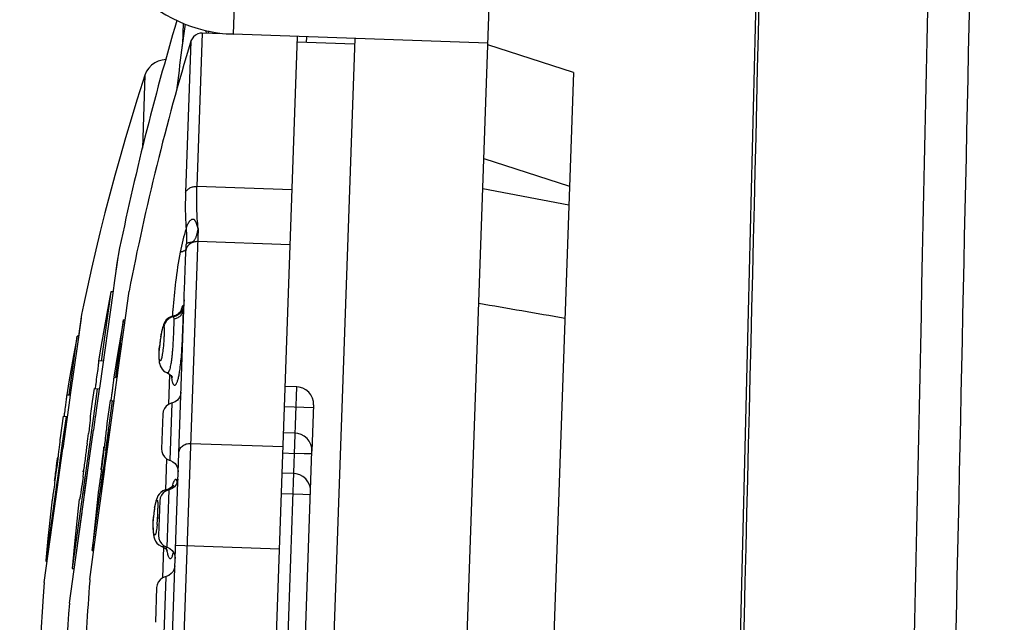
# Model space of a CAD drawing. Header units: millimetres. Extents: x 0 to 420, y 0 to 297.
# Tile 56 of 82: x 260.6 to 265.71, y 135.73 to 138.85. Entities that reach past the tile are written whole.
import ezdxf

# ---------------------------------------------------------------- set-up
doc = ezdxf.new("R2010")
doc.units = ezdxf.units.MM
doc.header["$LTSCALE"] = 23.1
doc.layers.get('0').update_dxf_attribs({"linetype": 'CONTINUOUS'})
doc.layers.add('DIM_PILOTEES', color=7, linetype='CONTINUOUS')
doc.styles.get("Standard").update_dxf_attribs({"font": 'txt', "width": 0.7})
doc.dimstyles.new('DIMSTYLE_3', dxfattribs={"dimtxt": 2.5, "dimasz": 3.5, "dimexe": 2, "dimexo": 0, "dimtad": 1, "dimdec": 1, "dimlfac": 3.333333, "dimdsep": 46, "dimtxsty": 'Standard', "dimblk": '_FILLED', "dimblk1": '_FILLED', "dimblk2": '_FILLED', "dimcen": 0.09, "dimazin": 2, "dimtp": 0.5, "dimtm": 0.5, "dimtfac": 1, "dimtdec": 1, "dimtofl": 0, "dimtmove": 0, "dimatfit": 3, "dimldrblk": '_FILLED', "dimfxl": 0, "dimtolj": 1, "dimarcsym": 0})

# ---------------------------------------------------------------- blocks, each defined once
blk = doc.blocks.new('_FILLED')
at = {"color": 0, "linetype": 'ByBlock'}
blk.add_solid([(0, 0), (-1, 0.1429), (-1, -0.1429)], dxfattribs=at)
blk = doc.blocks.new('*D14')
at = {"layer": 'DIM_PILOTEES', "color": 2, "linetype": 'Continuous'}
for p, q in [((291.0851, 220.9584), (236.8826, 220.9584)), ((238.8826, 220.9584), (238.8826, 170.8023)), ((238.8826, 120.6462), (238.8826, 170.8023)), ((307.6783, 120.6462), (236.8826, 120.6462))]:
    blk.add_line(p, q, dxfattribs=at)
at = {"layer": 'DIM_PILOTEES', "color": 2, "linetype": 'Continuous', "xscale": 3.5, "yscale": 3.5, "zscale": 3.5}
for p, rotation in [((238.8826, 220.9584), 90), ((238.8826, 120.6462), 270)]:
    blk.add_blockref('_FILLED', p, dxfattribs=dict(at, rotation=rotation))
at = {"layer": 'DIM_PILOTEES', "color": 2, "linetype": 'Continuous', "insert": (235.7576, 163.2757), "char_height": 2.5, "width": 13.392857, "attachment_point": 2, "rotation": 90, "line_spacing_factor": 0.9}
blk.add_mtext('{\\ftxt;\\W0.0001;\\H0.0001;\\~}{\\ftxt;\\W3.5714285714;\\H2.5; }{\\ftxt;\\W0.0001;\\H0.0001;\\~}', dxfattribs=at)

msp = doc.modelspace()

# ---------------------------------------------------------------- linework, layer by layer
at = {"color": 7, "linetype": 'Continuous'}
for p, q in [((262.7371, 130.3206), (263.0836, 140.2445)), ((261.7168, 138.9264), (261.7116, 138.7765)), ((261.4616, 138.829), (261.4434, 138.6939)), ((261.4514, 138.8336), (261.4477, 138.7254)), ((261.4612, 138.829), (261.4501, 138.7452)), ((261.5825, 138.7916), (261.5817, 138.7802)), ((261.5833, 138.7932), (261.5825, 138.7915)), ((261.4501, 138.7452), (261.4434, 138.6939)), ((261.5508, 138.7823), (261.5231, 137.9879)), ((261.7088, 138.7767), (261.5508, 138.7823)), ((261.6403, 138.7791), (261.6405, 138.783)), ((263.0308, 138.7304), (261.7116, 138.7765)), ((261.7515, 130.379), (262.0444, 138.7649)), ((262.0913, 138.7334), (262.0923, 138.7632)), ((262.3412, 138.7545), (262.0962, 131.7388)), ((261.4913, 138.7397), (261.4639, 137.9556)), ((262.3401, 138.7247), (262.0433, 138.7351)), ((263.4757, 138.5777), (263.0305, 138.7216)), ((261.2533, 138.5647), (261.2401, 138.186)), ((263.4757, 138.5777), (263.2644, 132.5269)), ((263.0099, 138.1331), (263.4552, 137.9891)), ((262.0166, 137.9707), (261.5231, 137.9879)), ((263.4517, 137.8906), (263.0044, 137.9747)), ((261.5293, 137.7695), (261.3613, 132.9583)), ((262.0067, 137.6848), (261.5269, 137.7016)), ((261.1121, 137.6201), (261.0954, 137.5)), ((261.1143, 137.6304), (261.1122, 137.6201)), ((261.1144, 137.6304), (261.1122, 137.6201)), ((261.0954, 137.5), (261.0862, 137.435)), ((261.0862, 137.435), (261.0188, 136.9543)), ((261.0768, 137.4411), (261.0265, 137.0828)), ((261.0768, 137.4411), (261.0265, 137.0828)), ((261.0871, 137.4409), (261.0768, 137.4412)), ((261.1608, 137.3713), (261.1708, 137.4448)), ((260.935, 137.3729), (260.9248, 137.3233)), ((261.1553, 137.3309), (261.1608, 137.3713)), ((261.1553, 137.3309), (261.1608, 137.3713)), ((261.3143, 133.3313), (261.4564, 137.4007)), ((260.9248, 137.3233), (260.9092, 137.2121)), ((260.9248, 137.3233), (260.9231, 137.3109)), ((261.1133, 137.0226), (261.1553, 137.3309)), ((261.1487, 137.2826), (261.1553, 137.3309)), ((261.4016, 137.3122), (261.4025, 137.3006)), ((260.9222, 137.3046), (260.9033, 137.1701)), ((261.102, 136.9969), (261.1427, 137.2957)), ((261.1505, 137.2954), (261.1427, 137.2957)), ((260.8599, 136.9071), (260.9027, 137.2125)), ((260.9027, 137.2125), (260.8836, 137.1115)), ((260.9092, 137.2123), (260.9027, 137.2125)), ((260.9033, 137.1701), (260.8664, 136.9069)), ((261.1109, 137.0617), (261.1259, 137.1723)), ((261.3328, 137.1933), (261.33, 137.1735)), ((261.3328, 137.1932), (261.3331, 137.1917)), ((261.0249, 137.1541), (261.013, 137.0832)), ((261.0368, 137.0825), (261.013, 137.0833)), ((261.102, 136.9969), (261.1109, 137.0617)), ((261.0942, 136.8824), (261.1133, 137.0226)), ((261.1105, 137.0022), (261.1133, 137.0226)), ((261.3812, 137.0142), (261.3757, 136.8582)), ((261.0188, 136.9543), (261.0172, 136.9427)), ((261.0917, 136.9973), (261.0988, 136.997)), ((261.1097, 136.9966), (261.102, 136.9969)), ((261.1096, 136.9953), (261.1105, 137.0022)), ((260.848, 136.9075), (260.8664, 136.9069)), ((260.8664, 136.9071), (260.8642, 136.8918)), ((260.8664, 136.9069), (260.8642, 136.8918)), ((260.9901, 136.94), (260.9799, 136.8727)), ((261.0065, 136.9394), (260.9866, 136.7971)), ((260.9901, 136.94), (261.0167, 136.9391)), ((261.0164, 136.9365), (261.0028, 136.8397)), ((261.0163, 136.9363), (261.0029, 136.8397)), ((261.0172, 136.9427), (261.0164, 136.9365)), ((261.929, 133.7411), (262.041, 136.9491)), ((262.041, 136.9491), (261.981, 136.9512)), ((260.8642, 136.8918), (260.8275, 136.6291)), ((260.9799, 136.8727), (260.9687, 136.7966)), ((261.0507, 136.6199), (261.0858, 136.8774)), ((261.0526, 136.5766), (261.0917, 136.8641)), ((261.0733, 136.8778), (261.056, 136.7584)), ((261.0733, 136.8778), (261.0935, 136.8771)), ((261.0917, 136.8641), (261.0942, 136.8824)), ((261.0917, 136.8641), (261.0934, 136.8765)), ((261.0934, 136.8765), (261.0942, 136.8826)), ((261.3927, 136.8648), (261.3823, 136.5688)), ((262.1278, 136.856), (262.1194, 136.6162)), ((262.1278, 136.856), (262.1266, 136.8735)), ((261.0028, 136.8397), (260.9971, 136.7992)), ((261.3457, 136.8083), (261.3394, 136.6284)), ((262.1273, 136.841), (261.9774, 136.8463)), ((260.8302, 136.7965), (260.8136, 136.6855)), ((260.8444, 136.796), (260.825, 136.6577)), ((260.8444, 136.796), (260.825, 136.6577)), ((260.8507, 136.7952), (260.8275, 136.6291)), ((260.8302, 136.7965), (260.8508, 136.7958)), ((260.9702, 136.7966), (260.9687, 136.7966)), ((260.9866, 136.7971), (260.9764, 136.7243)), ((260.9962, 136.7931), (260.9866, 136.724)), ((260.9971, 136.7992), (260.9962, 136.7931)), ((261.056, 136.7584), (261.0572, 136.7583)), ((260.9764, 136.7243), (260.8765, 136.0072)), ((260.9408, 136.3967), (260.9866, 136.724)), ((261.0655, 136.7285), (261.0215, 136.4044)), ((262.0326, 136.7092), (261.9727, 136.7113)), ((260.825, 136.6577), (260.7976, 136.4615)), ((260.8149, 136.6855), (260.8136, 136.6855)), ((260.9547, 136.6532), (260.9539, 136.6469)), ((261.4904, 136.6563), (261.9701, 136.6396)), ((260.7891, 136.3541), (260.8275, 136.629)), ((261.0397, 136.6389), (261.041, 136.6388)), ((261.0445, 136.5166), (261.0574, 136.6117)), ((261.969, 136.6064), (262.029, 136.6043)), ((262.079, 136.6026), (262.029, 136.6043)), ((262.0378, 134.2776), (262.1194, 136.6161)), ((262.1189, 136.6012), (262.079, 136.6026)), ((262.1194, 136.6162), (262.1183, 136.6337)), ((260.7957, 136.54), (260.7986, 136.565)), ((260.7981, 136.5745), (260.7994, 136.5744)), ((261.3659, 136.5765), (261.3603, 136.4156)), ((260.8616, 135.8278), (260.9556, 136.5019)), ((260.9316, 136.5098), (260.9301, 136.5098)), ((260.947, 136.5135), (260.9404, 136.4665)), ((260.9924, 136.1323), (261.0453, 136.5225)), ((261.0207, 136.3983), (261.0368, 136.5173)), ((261.0292, 136.519), (261.0299, 136.524)), ((262.0253, 136.4994), (261.9653, 136.5015)), ((260.7983, 136.4661), (260.7828, 136.3552)), ((261.4184, 136.4591), (261.4192, 136.4518)), ((260.9804, 136.1006), (261.0215, 136.4044)), ((261.0106, 136.3997), (260.9804, 136.1006)), ((261.3354, 136.4019), (261.327, 136.393)), ((261.3645, 136.4159), (261.3592, 136.4146)), ((261.3701, 136.4172), (261.3645, 136.4159)), ((261.377, 136.415), (261.3666, 136.119)), ((261.9617, 136.3965), (262.0216, 136.3944)), ((262.0216, 136.3944), (262.0716, 136.3927)), ((262.0716, 136.3927), (262.1116, 136.3913)), ((262.1121, 136.4063), (262.1109, 136.4238)), ((260.7307, 135.9351), (260.7929, 136.3816)), ((260.7828, 136.3555), (260.748, 136.1052)), ((260.7821, 136.3505), (260.7813, 136.3444)), ((260.7828, 136.3552), (260.7821, 136.3505)), ((260.7825, 136.3066), (260.7884, 136.3493)), ((260.7884, 136.3493), (260.7891, 136.3541)), ((260.9129, 136.3663), (260.9145, 136.3663)), ((261.33, 136.3586), (261.3237, 136.1787)), ((260.8945, 136.0641), (260.9272, 136.2984)), ((261.3029, 136.322), (261.3008, 136.3082)), ((261.3053, 136.3347), (261.3029, 136.322)), ((261.3037, 136.3215), (261.3064, 136.335)), ((261.3208, 136.3348), (261.321, 136.3208)), ((261.2972, 136.2771), (261.2968, 136.2726)), ((261.2975, 136.2725), (261.2968, 136.2726)), ((261.3193, 136.2703), (261.3269, 136.2699)), ((261.3151, 136.2201), (261.3131, 136.2065)), ((261.3168, 136.2357), (261.3151, 136.2201)), ((260.7506, 136.1639), (260.74, 136.049)), ((260.748, 136.1052), (260.7398, 136.0464)), ((260.9678, 135.9509), (260.9924, 136.1323)), ((260.9804, 136.1006), (260.988, 136.1003)), ((260.9887, 136.105), (260.9924, 136.1323)), ((261.3448, 136.1203), (261.3439, 136.1205)), ((261.35, 136.1196), (261.3444, 135.9587)), ((261.3694, 136.1181), (261.383, 136.1113)), ((261.3708, 136.0993), (261.3708, 136.0992)), ((261.9516, 136.1078), (261.4119, 136.1267)), ((260.7398, 136.0464), (260.7462, 136.0462)), ((260.8765, 136.0074), (260.8865, 136.007)), ((260.9678, 135.9509), (260.9672, 135.9435)), ((261.3612, 135.9653), (261.3509, 135.6693)), ((261.3142, 135.9088), (261.308, 135.7289))]:
    msp.add_line(p, q, dxfattribs=at)
for points in [[(264.4718, 141.0829), (264.4267, 139.236), (264.3805, 137.3381), (264.3343, 135.4334), (264.2879, 133.5218), (264.2416, 131.6035), (264.1963, 129.7266)], [(261.5508, 138.7823), (261.5395, 138.7816), (261.527, 138.7782), (261.5154, 138.7722), (261.5053, 138.7637), (261.4974, 138.7533), (261.492, 138.7418), (261.4913, 138.7396)], [(261.361, 138.6446), (261.3425, 138.6428), (261.3226, 138.6373), (261.3041, 138.6283), (261.2874, 138.6162), (261.2732, 138.6013), (261.2617, 138.5842), (261.2533, 138.5647)], [(261.2533, 138.5647), (261.2427, 138.532), (261.2115, 138.4342), (261.1814, 138.3365), (261.1523, 138.239), (261.1242, 138.1416), (261.097, 138.0444), (261.0709, 137.9475), (261.0458, 137.8508), (261.0217, 137.7545), (260.9986, 137.6585), (260.9765, 137.5629), (260.9553, 137.4677), (260.935, 137.3729)], [(261.1121, 137.6201), (261.108, 137.5898), (261.1027, 137.5521)], [(261.0768, 137.4412), (261.0558, 137.3287), (261.0249, 137.1541)], [(261.3998, 137.3155), (261.3906, 137.3131), (261.381, 137.309), (261.3719, 137.303), (261.364, 137.2957), (261.3578, 137.2873), (261.3531, 137.2788), (261.3499, 137.2711), (261.3473, 137.2632), (261.3449, 137.2547), (261.3425, 137.245), (261.3401, 137.234), (261.3376, 137.2216), (261.3352, 137.2081), (261.3328, 137.1932)], [(261.4413, 137.3451), (261.4414, 137.3454), (261.4417, 137.3463), (261.4412, 137.3452), (261.4395, 137.342), (261.4356, 137.3364), (261.4297, 137.3301), (261.4221, 137.3242), (261.4134, 137.3196), (261.4047, 137.3166), (261.3998, 137.3155)], [(261.1427, 137.2957), (261.1357, 137.2572), (261.1132, 137.1279), (261.0919, 136.9985)], [(261.33, 137.1735), (261.3283, 137.158), (261.3269, 137.1432), (261.326, 137.1293), (261.3256, 137.1165), (261.3255, 137.1048), (261.3259, 137.0942), (261.3266, 137.0846), (261.3279, 137.0756), (261.3298, 137.0669), (261.3328, 137.0578), (261.3372, 137.0487), (261.3431, 137.0401), (261.3504, 137.0324), (261.3588, 137.0262), (261.3679, 137.0215), (261.3689, 137.0211)], [(260.8836, 137.1115), (260.8593, 136.9745), (260.848, 136.9075)], [(261.3689, 137.0211), (261.3723, 137.0196), (261.3804, 137.0149), (261.3868, 137.0094), (261.3914, 137.004), (261.394, 136.9998), (261.3949, 136.9979), (261.395, 136.9978)], [(261.4397, 136.9213), (261.4372, 136.9063), (261.4311, 136.8924), (261.4216, 136.8805), (261.4095, 136.8713), (261.3955, 136.8655)], [(262.1266, 136.8735), (262.122, 136.8909), (262.1138, 136.9073), (262.1024, 136.9219), (262.0881, 136.9338), (262.0716, 136.9426), (262.0538, 136.9477), (262.041, 136.9491)], [(261.3955, 136.8655), (261.3898, 136.8641), (261.3758, 136.8582), (261.3637, 136.8491), (261.3542, 136.8371), (261.3481, 136.8232), (261.3457, 136.8083)], [(262.1183, 136.6337), (262.1136, 136.651), (262.1054, 136.6674), (262.094, 136.682), (262.0797, 136.694), (262.0632, 136.7027), (262.0454, 136.7079), (262.0326, 136.7092)], [(261.3394, 136.6284), (261.3408, 136.6133), (261.3459, 136.599), (261.3545, 136.5864), (261.366, 136.5765), (261.3796, 136.5697), (261.3851, 136.5679)], [(261.3851, 136.5679), (261.3987, 136.5611), (261.4101, 136.5511), (261.4187, 136.5385), (261.4238, 136.5242), (261.4253, 136.5091)], [(262.1109, 136.4238), (262.1063, 136.4411), (262.0981, 136.4576), (262.0867, 136.4722), (262.0724, 136.4841), (262.0559, 136.4929), (262.0381, 136.498), (262.0253, 136.4994)], [(261.424, 136.4715), (261.4215, 136.4566), (261.4154, 136.4427), (261.4059, 136.4307), (261.3938, 136.4216), (261.3798, 136.4157)], [(261.327, 136.393), (261.3209, 136.3838), (261.3165, 136.3747), (261.3132, 136.3659), (261.3103, 136.3566), (261.3077, 136.3462), (261.3053, 136.3347)], [(261.3798, 136.4157), (261.3741, 136.4143), (261.3601, 136.4085), (261.348, 136.3993), (261.3385, 136.3874), (261.3324, 136.3735), (261.33, 136.3586)], [(261.3592, 136.4146), (261.3464, 136.4095), (261.3354, 136.4019)], [(261.4002, 136.4392), (261.4005, 136.4397), (261.4004, 136.4396), (261.3989, 136.4373), (261.3956, 136.433), (261.3898, 136.4276), (261.3813, 136.4219), (261.3701, 136.4172)], [(260.7705, 136.3522), (260.7669, 136.3208), (260.7506, 136.1639)], [(260.913, 136.3663), (260.9077, 136.3198), (260.8884, 136.1349), (260.8765, 136.0074)], [(261.3008, 136.3082), (261.2988, 136.2931), (261.2972, 136.2771)], [(261.2968, 136.2726), (261.2962, 136.2642), (261.2952, 136.245), (261.2949, 136.227), (261.2953, 136.2107), (261.2964, 136.1962), (261.298, 136.1835), (261.3003, 136.1721), (261.3037, 136.1609)], [(261.3037, 136.1609), (261.3086, 136.1501), (261.3159, 136.1396), (261.3259, 136.1301)], [(261.3237, 136.1787), (261.3251, 136.1636), (261.3302, 136.1493), (261.3388, 136.1367), (261.3503, 136.1267), (261.3638, 136.1199), (261.3694, 136.1181)], [(261.3259, 136.1301), (261.3382, 136.1227), (261.344, 136.1205)], [(261.3439, 136.1205), (261.3481, 136.1189), (261.3578, 136.1135), (261.365, 136.1072), (261.3693, 136.1018), (261.3708, 136.0993)], [(261.383, 136.1113), (261.3944, 136.1014), (261.403, 136.0888)], [(261.403, 136.0888), (261.4081, 136.0745), (261.4096, 136.0594)], [(261.4082, 136.0218), (261.4058, 136.0068), (261.3997, 135.9929), (261.3902, 135.981), (261.3781, 135.9719), (261.3641, 135.966)], [(260.7307, 135.9351), (260.7256, 135.8644), (260.7202, 135.7835), (260.7154, 135.7037), (260.7113, 135.6251), (260.7078, 135.5478), (260.7049, 135.4717), (260.7026, 135.3968), (260.7007, 135.3232), (260.6994, 135.251), (260.6985, 135.1803), (260.6981, 135.1112), (260.6981, 135.0438), (260.6983, 135.0052)], [(261.3641, 135.966), (261.3584, 135.9646), (261.3444, 135.9588), (261.3323, 135.9496), (261.3228, 135.9377), (261.3167, 135.9238), (261.3142, 135.9088)]]:
    msp.add_lwpolyline(points, dxfattribs=at)
for centre, radius, start, end in [((304.3266, 165.1998), 44.4139, 209.28823, 217.61921), ((261.7377, 139.526), 0.75, 178, 268), ((275.3062, 134.7225), 14.4868, 163.45368, 168.4201), ((274.1494, 134.9204), 13.2218, 163.21021, 168.99337), ((298.2272, 133.9241), 37.0917, 172.61171, 172.93835), ((224.2413, -87.5042), 228.198, 80.111205, 80.225254), ((265.5098, 137.0191), 4.1252, 175.55, 175.8798), ((265.3694, 137.03), 3.9843, 175.4104, 175.5496), ((261.4115, 137.2525), 0.0603, 124.3119, 161.1048), ((262.0085, 137.091), 0.6828, 171.5214, 174.3593), ((262.0502, 137.0855), 0.725, 170.2547, 171.5775), ((261.6853, 137.0306), 0.2962, 183.9004, 184.9873), ((249.9613, 138.5369), 11.15, 351.76514, 351.89561), ((250.158, 138.4092), 11.0268, 352.01659, 352.13315), ((252.459, 138.0083), 8.4632, 351.76751, 351.90201), ((251.4584, 137.8364), 9.5697, 352.89775, 353.22671), ((250.0225, 137.9796), 11.1031, 353.06409, 353.17815), ((245.5385, 138.5762), 15.5357, 352.62252, 352.74503), ((247.4687, 138.3308), 13.59, 352.74372, 352.88226), ((256.8581, 137.1072), 4.2094, 352.7911, 353.1204), ((248.4352, 138.1725), 12.7022, 352.79271, 353.06487), ((258.4813, 136.9116), 2.5745, 353.1165, 353.555), ((250.2099, 137.8889), 10.6742, 352.62494, 352.92611), ((251.6328, 137.7128), 9.2404, 352.92347, 353.04745), ((246.7735, 138.4144), 14.2902, 352.33955, 352.63003), ((248.4223, 138.175), 12.7153, 352.53947, 352.78905), ((250.1946, 137.8911), 10.6897, 352.32708, 352.62366), ((257.1694, 136.9889), 3.654, 352.6093, 352.9442), ((249.8581, 138.0004), 11.1779, 352.19149, 352.33494), ((261.8857, 136.2824), 0.5127, 162.8054, 164.1608), ((261.8471, 136.2281), 0.5513, 171.8619, 175.3773), ((261.7829, 136.2373), 0.4865, 170.0319, 171.8679), ((260.3247, 136.3286), 0.9963, 357.6709, 358.6334), ((260.5865, 136.323), 0.7344, 358.5851, 359.8305), ((260.4778, 136.3149), 0.8427, 354.6087, 355.7423), ((260.3325, 136.3258), 0.9884, 355.7377, 356.7786), ((260.2176, 136.3326), 1.1035, 356.7624, 357.689), ((261.704, 136.1632), 0.3436, 187.2322, 189.4791), ((261.6434, 136.1534), 0.2822, 189.5464, 190.3274), ((274.1623, 134.9198), 13.2347, 175.56369, 177.68755), ((275.2845, 134.7249), 14.465, 175.62715, 179.15173)]:
    msp.add_arc(centre, radius, start, end, dxfattribs=at)
for points in [[(265.4644, 146.0118), (265.3181, 139.2684), (265.1735, 132.5251), (265.0306, 125.7817)], [(264.2162, 129.7298), (264.3069, 133.514), (264.3982, 137.2982), (264.4902, 141.0824)], [(261.4142, 137.3158), (261.4102, 137.3141), (261.4059, 137.3129), (261.4016, 137.3122)]]:
    msp.add_open_spline(points, degree=3, dxfattribs=at)
for points, knots in [([(265.6212, 143.3008), (265.5586, 140.4023), (265.4346, 134.6053), (265.3084, 128.8084), (265.2466, 125.9099)], [0, 0, 0, 0, 0.5, 1, 1, 1, 1]), ([(261.5727, 138.7814), (261.5725, 138.7824), (261.5715, 138.7871), (261.571, 138.792), (261.5707, 138.7958)], [0, 0, 0, 0, 0.210611, 1, 1, 1, 1]), ([(261.5825, 138.7915), (261.5822, 138.7905), (261.5813, 138.787), (261.5803, 138.7835), (261.5794, 138.7811)], [0, 0, 0, 0, 0.301483, 1, 1, 1, 1]), ([(261.4639, 137.9556), (261.4657, 137.9605), (261.472, 137.9699), (261.4835, 137.9788), (261.4948, 137.9837), (261.5071, 137.9872), (261.5167, 137.9881), (261.5231, 137.9879)], [0, 0, 0, 0, 0.217705, 0.465002, 0.597632, 0.733466, 1, 1, 1, 1]), ([(261.5293, 137.7695), (261.5256, 137.8038), (261.5212, 137.8766), (261.5217, 137.9495), (261.5231, 137.9879)], [0, 0, 0, 0, 0.473153, 1, 1, 1, 1]), ([(261.4639, 137.9556), (261.4627, 137.9231), (261.4619, 137.8606), (261.4645, 137.7981), (261.4667, 137.7683)], [0, 0, 0, 0, 0.521743, 1, 1, 1, 1]), ([(261.5293, 137.7695), (261.5287, 137.7713), (261.5274, 137.7748), (261.5255, 137.78), (261.5237, 137.7853), (261.5222, 137.7907), (261.521, 137.7952), (261.5197, 137.7988), (261.5181, 137.8022), (261.5161, 137.8056), (261.5141, 137.8089), (261.5126, 137.8115), (261.5106, 137.8139), (261.5077, 137.8159), (261.504, 137.8168), (261.4996, 137.8168), (261.4949, 137.8157), (261.4906, 137.8131), (261.4868, 137.8095), (261.4824, 137.8041), (261.4776, 137.7969), (261.4729, 137.7878), (261.4691, 137.7782), (261.4674, 137.7716), (261.4667, 137.7682)], [0, 0, 0, 0, 0.046128, 0.092281, 0.13838, 0.184431, 0.230475, 0.253558, 0.276886, 0.324808, 0.349404, 0.37425, 0.399297, 0.425946, 0.457456, 0.494051, 0.533367, 0.574423, 0.617611, 0.661714, 0.746503, 0.830097, 0.915052, 1, 1, 1, 1]), ([(261.4667, 137.7682), (261.4602, 137.7489), (261.449, 137.7086), (261.4402, 137.6678), (261.4361, 137.6467)], [0, 0, 0, 0, 0.486333, 1, 1, 1, 1]), ([(261.4667, 137.7682), (261.4673, 137.7616), (261.4691, 137.7357), (261.4693, 137.7096), (261.4684, 137.6903)], [0, 0, 0, 0, 0.253499, 1, 1, 1, 1]), ([(261.5293, 137.7695), (261.5286, 137.7673), (261.5272, 137.7629), (261.5254, 137.7563), (261.5239, 137.7497), (261.5228, 137.743), (261.5214, 137.7364), (261.5194, 137.7299), (261.5168, 137.7234), (261.5139, 137.7168), (261.511, 137.7112), (261.5079, 137.7066), (261.5054, 137.7035), (261.5026, 137.7012), (261.4999, 137.6996), (261.497, 137.6983), (261.4942, 137.6973), (261.4918, 137.6967), (261.4897, 137.6965), (261.4878, 137.6964), (261.4856, 137.6962), (261.4831, 137.6959), (261.4794, 137.6955), (261.4742, 137.6945), (261.4702, 137.6922), (261.4684, 137.6903)], [0, 0, 0, 0, 0.06271, 0.124743, 0.185917, 0.246209, 0.306416, 0.367774, 0.430736, 0.495579, 0.56343, 0.600894, 0.644632, 0.670078, 0.698895, 0.729069, 0.756417, 0.778462, 0.796724, 0.813027, 0.828462, 0.856975, 0.882492, 0.927508, 1, 1, 1, 1]), ([(261.5269, 137.7016), (261.5201, 137.7018), (261.5064, 137.7001), (261.4879, 137.6918), (261.4737, 137.6781), (261.468, 137.6664), (261.4665, 137.6604)], [0, 0, 0, 0, 0.261866, 0.517415, 0.763088, 1, 1, 1, 1]), ([(261.4665, 137.6604), (261.4666, 137.6627), (261.4669, 137.6674), (261.4672, 137.6746), (261.4676, 137.6807), (261.4679, 137.6851), (261.468, 137.6879), (261.4683, 137.6894), (261.4684, 137.6903)], [0, 0, 0, 0, 0.234475, 0.473542, 0.719093, 0.846832, 0.912507, 1, 1, 1, 1]), ([(261.4361, 137.6467), (261.4264, 137.5958), (261.4116, 137.4967), (261.4017, 137.397), (261.3978, 137.3488)], [0, 0, 0, 0, 0.517019, 1, 1, 1, 1]), ([(261.436, 137.6468), (261.442, 137.6485), (261.4526, 137.6521), (261.4626, 137.6574), (261.4665, 137.6603)], [0, 0, 0, 0, 0.558883, 1, 1, 1, 1]), ([(261.4564, 137.4006), (261.4572, 137.4234), (261.4588, 137.4688), (261.4613, 137.536), (261.4638, 137.5997), (261.4655, 137.6408), (261.4665, 137.6603)], [0, 0, 0, 0, 0.264162, 0.524145, 0.775341, 1, 1, 1, 1]), ([(261.4466, 137.3653), (261.446, 137.364), (261.4448, 137.3609), (261.442, 137.3528), (261.4401, 137.346), (261.4387, 137.3411)], [0, 0, 0, 0, 0.168843, 0.392186, 1, 1, 1, 1]), ([(261.4517, 137.3657), (261.4516, 137.3664), (261.4514, 137.3674), (261.451, 137.3687), (261.4505, 137.3695), (261.4497, 137.3697), (261.449, 137.3692), (261.4478, 137.3678), (261.4471, 137.3664), (261.4466, 137.3653)], [0, 0, 0, 0, 0.184464, 0.314454, 0.398598, 0.458838, 0.533975, 0.645054, 1, 1, 1, 1]), ([(261.4517, 137.3657), (261.4516, 137.3647), (261.4511, 137.3604), (261.4501, 137.3562), (261.4492, 137.3531)], [0, 0, 0, 0, 0.248904, 1, 1, 1, 1]), ([(261.4517, 137.3657), (261.452, 137.3637), (261.4524, 137.3585), (261.4526, 137.3533), (261.4526, 137.3503)], [0, 0, 0, 0, 0.407873, 1, 1, 1, 1]), ([(261.4564, 137.4007), (261.4561, 137.392), (261.4554, 137.3791), (261.454, 137.3623), (261.4531, 137.3542), (261.4526, 137.3503)], [0, 0, 0, 0, 0.519285, 0.764809, 1, 1, 1, 1]), ([(261.4016, 137.3122), (261.3951, 137.3111), (261.3867, 137.3081), (261.3793, 137.3036), (261.3775, 137.3024)], [0, 0, 0, 0, 0.749008, 1, 1, 1, 1]), ([(261.3998, 137.3155), (261.4, 137.3155), (261.4004, 137.3154), (261.4009, 137.3147), (261.4013, 137.3136), (261.4015, 137.3127), (261.4016, 137.3122)], [0, 0, 0, 0, 0.139001, 0.329133, 0.611822, 1, 1, 1, 1]), ([(261.4025, 137.3006), (261.4089, 137.3016), (261.4215, 137.3054), (261.4352, 137.3148), (261.4436, 137.3248), (261.4498, 137.3355), (261.4522, 137.3444), (261.4526, 137.3503)], [0, 0, 0, 0, 0.253374, 0.514702, 0.643318, 0.767994, 1, 1, 1, 1]), ([(261.4492, 137.3531), (261.4478, 137.3489), (261.4442, 137.3409), (261.4363, 137.3303), (261.4262, 137.3216), (261.4183, 137.3174), (261.4142, 137.3158)], [0, 0, 0, 0, 0.248562, 0.497646, 0.747963, 1, 1, 1, 1]), ([(261.4343, 137.0332), (261.4362, 137.0461), (261.4395, 137.0736), (261.4446, 137.132), (261.4478, 137.1923), (261.4503, 137.2513), (261.4517, 137.2903), (261.4526, 137.3228), (261.4528, 137.3421), (261.4526, 137.3503)], [0, 0, 0, 0, 0.123112, 0.261005, 0.55361, 0.693262, 0.818386, 0.922491, 1, 1, 1, 1]), ([(261.3413, 137.2367), (261.3423, 137.2411), (261.3438, 137.2472), (261.346, 137.2545), (261.3474, 137.2581), (261.3485, 137.2604), (261.3493, 137.2615), (261.3499, 137.2619), (261.3505, 137.2618), (261.351, 137.2614), (261.3514, 137.2606), (261.3516, 137.26), (261.3517, 137.2597)], [0, 0, 0, 0, 0.458409, 0.630391, 0.761325, 0.850099, 0.879209, 0.899814, 0.916147, 0.935486, 0.962804, 1, 1, 1, 1]), ([(261.3544, 137.2721), (261.3541, 137.2711), (261.3528, 137.267), (261.352, 137.2628), (261.3517, 137.2597)], [0, 0, 0, 0, 0.251471, 1, 1, 1, 1]), ([(261.3517, 137.2597), (261.352, 137.2584), (261.3525, 137.2552), (261.3529, 137.2496), (261.3531, 137.2423), (261.3531, 137.2369), (261.353, 137.234)], [0, 0, 0, 0, 0.151737, 0.372467, 0.6573, 1, 1, 1, 1]), ([(261.4024, 137.2666), (261.4021, 137.2546), (261.4012, 137.2287), (261.3993, 137.1883), (261.3971, 137.153), (261.3948, 137.1248), (261.3928, 137.1047), (261.3906, 137.086), (261.3881, 137.0692), (261.3853, 137.0544), (261.3824, 137.0421), (261.3796, 137.0336), (261.3773, 137.0282), (261.3756, 137.0252), (261.374, 137.023), (261.3723, 137.0215), (261.3705, 137.0208), (261.3694, 137.0209), (261.3689, 137.0211)], [0, 0, 0, 0, 0.143131, 0.307938, 0.479973, 0.564107, 0.644524, 0.719448, 0.787449, 0.84724, 0.897597, 0.937642, 0.953713, 0.967156, 0.978059, 0.986669, 0.993584, 1, 1, 1, 1]), ([(261.4025, 137.3006), (261.4027, 137.2957), (261.4028, 137.2843), (261.4026, 137.273), (261.4024, 137.2666)], [0, 0, 0, 0, 0.435983, 1, 1, 1, 1]), ([(261.3357, 137.2082), (261.3362, 137.2108), (261.3379, 137.2203), (261.3398, 137.2298), (261.3413, 137.2367)], [0, 0, 0, 0, 0.273263, 1, 1, 1, 1]), ([(261.353, 137.234), (261.353, 137.228), (261.3526, 137.2152), (261.3513, 137.1876), (261.3496, 137.166), (261.3481, 137.1512)], [0, 0, 0, 0, 0.215564, 0.463928, 1, 1, 1, 1]), ([(261.3283, 137.0913), (261.3276, 137.0951), (261.3267, 137.1041), (261.3265, 137.1194), (261.3272, 137.1379), (261.3282, 137.1511), (261.3289, 137.1581)], [0, 0, 0, 0, 0.171173, 0.404213, 0.68561, 1, 1, 1, 1]), ([(261.3481, 137.1512), (261.3474, 137.1452), (261.3461, 137.1336), (261.3441, 137.1196), (261.3423, 137.1096), (261.341, 137.1031), (261.3396, 137.0974), (261.3382, 137.0927), (261.3368, 137.0889), (261.3354, 137.0861), (261.3341, 137.0843), (261.3328, 137.0835), (261.3319, 137.0836), (261.3313, 137.0839), (261.3307, 137.0846), (261.3299, 137.0858), (261.329, 137.0881), (261.3286, 137.0901), (261.3283, 137.0913)], [0, 0, 0, 0, 0.229507, 0.43716, 0.529538, 0.612783, 0.685848, 0.7478, 0.798196, 0.836909, 0.864293, 0.882537, 0.890411, 0.899034, 0.9094, 0.922089, 0.955447, 1, 1, 1, 1]), ([(260.9998, 136.965), (261.0021, 136.9805), (261.0058, 137.0082), (261.011, 137.044), (261.0131, 137.0677), (261.0152, 137.0794), (261.0148, 137.0829)], [0, 0, 0, 0, 0.395006, 0.706143, 0.911732, 1, 1, 1, 1]), ([(261.3902, 137.0048), (261.3907, 136.9993), (261.3919, 136.9894), (261.3939, 136.9795), (261.3951, 136.9752)], [0, 0, 0, 0, 0.55323, 1, 1, 1, 1]), ([(261.3951, 136.9752), (261.3957, 136.9731), (261.3969, 136.9694), (261.3991, 136.9645), (261.4015, 136.9608), (261.404, 136.9584), (261.407, 136.9574), (261.41, 136.9582), (261.4127, 136.9603), (261.4154, 136.9637), (261.4181, 136.9683), (261.4207, 136.9742), (261.4232, 136.9813), (261.4267, 136.993), (261.4306, 137.0104), (261.4331, 137.0252), (261.4343, 137.0332)], [0, 0, 0, 0, 0.061463, 0.112137, 0.152589, 0.184305, 0.210494, 0.236637, 0.268315, 0.308702, 0.359127, 0.420086, 0.491677, 0.573745, 0.768111, 1, 1, 1, 1]), ([(261.081, 136.9), (261.082, 136.9067), (261.0837, 136.9194), (261.0862, 136.9376), (261.0883, 136.9538), (261.09, 136.9676), (261.0914, 136.9789), (261.0923, 136.9866), (261.0927, 136.9914), (261.093, 136.9939), (261.0931, 136.9957), (261.0931, 136.9966), (261.093, 136.997)], [0, 0, 0, 0, 0.206739, 0.39562, 0.563336, 0.706742, 0.823416, 0.912071, 0.945517, 0.971458, 0.989682, 1, 1, 1, 1]), ([(260.8378, 136.8161), (260.8395, 136.828), (260.8424, 136.8494), (260.8464, 136.877), (260.8481, 136.8953), (260.8496, 136.9044), (260.8494, 136.9072)], [0, 0, 0, 0, 0.393054, 0.703339, 0.909504, 1, 1, 1, 1]), ([(260.9702, 136.7966), (260.9708, 136.7966), (260.97, 136.7933), (260.9705, 136.7899), (260.9694, 136.7819), (260.9682, 136.7671), (260.9653, 136.7417), (260.9628, 136.7201), (260.9614, 136.7077)], [0, 0, 0, 0, 0.017638, 0.068825, 0.152139, 0.266142, 0.581549, 1, 1, 1, 1]), ([(261.0559, 136.7394), (261.056, 136.7408), (261.0563, 136.7435), (261.0566, 136.7473), (261.0569, 136.7505), (261.0571, 136.7532), (261.0573, 136.7553), (261.0573, 136.7567), (261.0573, 136.7575), (261.0573, 136.7579), (261.0573, 136.7581), (261.0572, 136.7582), (261.0572, 136.7583)], [0, 0, 0, 0, 0.227733, 0.427369, 0.598391, 0.740175, 0.8519, 0.932745, 0.961352, 0.981986, 0.994663, 1, 1, 1, 1]), ([(261.047, 136.6607), (261.0489, 136.676), (261.0519, 136.7022), (261.0548, 136.7284), (261.0559, 136.7394)], [0, 0, 0, 0, 0.581892, 1, 1, 1, 1]), ([(260.8053, 136.5942), (260.8064, 136.6035), (260.8097, 136.6311), (260.813, 136.6588), (260.8146, 136.6773)], [0, 0, 0, 0, 0.333168, 1, 1, 1, 1]), ([(260.8146, 136.6773), (260.8147, 136.6793), (260.8142, 136.6811), (260.8156, 136.6854), (260.8149, 136.6855)], [0, 0, 0, 0, 0.744046, 1, 1, 1, 1]), ([(261.4286, 136.6052), (261.4289, 136.6122), (261.4327, 136.6264), (261.4468, 136.6436), (261.4672, 136.6544), (261.4827, 136.6566), (261.4904, 136.6563)], [0, 0, 0, 0, 0.236195, 0.480379, 0.736158, 1, 1, 1, 1]), ([(261.0395, 136.6226), (261.0396, 136.6238), (261.0399, 136.6261), (261.0402, 136.6293), (261.0405, 136.6321), (261.0407, 136.6344), (261.0409, 136.636), (261.0409, 136.6371), (261.041, 136.6377), (261.041, 136.6381), (261.041, 136.6385), (261.041, 136.6387), (261.041, 136.6388), (261.041, 136.6388)], [0, 0, 0, 0, 0.224695, 0.423238, 0.594453, 0.737163, 0.850195, 0.895212, 0.932367, 0.961516, 0.982527, 0.995297, 1, 1, 1, 1]), ([(260.7986, 136.565), (260.7989, 136.5673), (260.7995, 136.5707), (260.7992, 136.5731), (260.7996, 136.5744), (260.7994, 136.5744)], [0, 0, 0, 0, 0.740502, 0.933687, 1, 1, 1, 1]), ([(260.7994, 136.5744), (260.8001, 136.5744), (260.7999, 136.5786), (260.8009, 136.5803), (260.8013, 136.5822)], [0, 0, 0, 0, 0.261075, 1, 1, 1, 1]), ([(261.0276, 136.5293), (261.0286, 136.5365), (261.0309, 136.553), (261.033, 136.5696), (261.0342, 136.579)], [0, 0, 0, 0, 0.433305, 1, 1, 1, 1]), ([(260.7866, 136.4724), (260.7871, 136.4753), (260.7893, 136.4908), (260.7914, 136.5063), (260.793, 136.5188)], [0, 0, 0, 0, 0.190787, 1, 1, 1, 1]), ([(261.0118, 136.3997), (261.0119, 136.3997), (261.012, 136.3999), (261.0121, 136.4003), (261.0123, 136.401), (261.0125, 136.4019), (261.0127, 136.4031), (261.0131, 136.4052), (261.0137, 136.4085), (261.0145, 136.4132), (261.0154, 136.4188), (261.0164, 136.4254), (261.0175, 136.4328), (261.0187, 136.4412), (261.0205, 136.4539), (261.0229, 136.4716), (261.026, 136.4945), (261.0281, 136.5106), (261.0292, 136.519)], [0, 0, 0, 0, 0.001408, 0.004979, 0.010788, 0.018819, 0.029039, 0.041414, 0.072485, 0.111754, 0.159007, 0.214049, 0.276685, 0.346683, 0.423597, 0.596052, 0.789741, 1, 1, 1, 1]), ([(261.0258, 136.5193), (261.0259, 136.5193), (261.0259, 136.5193), (261.0259, 136.5194), (261.026, 136.5197), (261.0261, 136.5201), (261.0262, 136.5208), (261.0264, 136.522), (261.0267, 136.5234), (261.0269, 136.5251), (261.0273, 136.5271), (261.0275, 136.5286), (261.0276, 136.5293)], [0, 0, 0, 0, 0.005306, 0.018318, 0.039341, 0.068333, 0.149858, 0.26208, 0.404124, 0.575098, 0.774053, 1, 1, 1, 1]), ([(260.7717, 136.3522), (260.7724, 136.3521), (260.7722, 136.3564), (260.7741, 136.3609), (260.7752, 136.3713), (260.7774, 136.384), (260.7797, 136.4004), (260.7836, 136.4273), (260.7865, 136.4488), (260.7885, 136.4639)], [0, 0, 0, 0, 0.019019, 0.072964, 0.159666, 0.277451, 0.424255, 0.59647, 1, 1, 1, 1]), ([(260.785, 136.4633), (260.7852, 136.4633), (260.7851, 136.4645), (260.7861, 136.4669), (260.7863, 136.4702), (260.7866, 136.4724)], [0, 0, 0, 0, 0.06818, 0.262084, 1, 1, 1, 1]), ([(260.9324, 136.4818), (260.9302, 136.4659), (260.9271, 136.4434), (260.923, 136.4154), (260.9205, 136.3986), (260.9182, 136.3856), (260.917, 136.375), (260.9151, 136.3705), (260.9153, 136.3662), (260.9145, 136.3663)], [0, 0, 0, 0, 0.410765, 0.582789, 0.727857, 0.84359, 0.928611, 0.981363, 1, 1, 1, 1]), ([(261.3959, 136.434), (261.3973, 136.4385), (261.3999, 136.4465), (261.4029, 136.4544), (261.4044, 136.4578)], [0, 0, 0, 0, 0.55605, 1, 1, 1, 1]), ([(261.4044, 136.4578), (261.4052, 136.4597), (261.4067, 136.4629), (261.409, 136.467), (261.4109, 136.4694), (261.4123, 136.4705), (261.4133, 136.4708), (261.4142, 136.4707), (261.4151, 136.4702), (261.4158, 136.4693), (261.4167, 136.4674), (261.4177, 136.4639), (261.4182, 136.4609), (261.4184, 136.4591)], [0, 0, 0, 0, 0.204188, 0.360937, 0.471452, 0.51136, 0.543608, 0.572431, 0.603586, 0.641859, 0.690012, 0.820688, 1, 1, 1, 1]), ([(261.3645, 136.4159), (261.3648, 136.416), (261.3655, 136.4158), (261.3664, 136.415), (261.3671, 136.4137), (261.3674, 136.4126), (261.3676, 136.412)], [0, 0, 0, 0, 0.169443, 0.369834, 0.641335, 1, 1, 1, 1]), ([(261.3064, 136.335), (261.3068, 136.337), (261.3077, 136.3407), (261.309, 136.3459), (261.3103, 136.3504), (261.3116, 136.3541), (261.3128, 136.3571), (261.314, 136.3592), (261.315, 136.3606), (261.3162, 136.3612), (261.3171, 136.3607), (261.3176, 136.36), (261.3182, 136.3588), (261.3188, 136.3568), (261.3194, 136.3538), (261.3199, 136.3501), (261.3203, 136.3456), (261.3206, 136.3404), (261.3207, 136.3367), (261.3208, 136.3348)], [0, 0, 0, 0, 0.107906, 0.204361, 0.288492, 0.359463, 0.416642, 0.459979, 0.490072, 0.509676, 0.528279, 0.540885, 0.556476, 0.597484, 0.652163, 0.720463, 0.80175, 0.895215, 1, 1, 1, 1]), ([(261.2959, 136.2382), (261.2959, 136.241), (261.2962, 136.2524), (261.2968, 136.2639), (261.2975, 136.2725)], [0, 0, 0, 0, 0.242481, 1, 1, 1, 1]), ([(261.2981, 136.197), (261.2972, 136.203), (261.296, 136.2167), (261.2958, 136.2305), (261.2959, 136.2382)], [0, 0, 0, 0, 0.44075, 1, 1, 1, 1]), ([(261.2998, 136.1886), (261.2997, 136.1892), (261.299, 136.1919), (261.2984, 136.1948), (261.2981, 136.197)], [0, 0, 0, 0, 0.219557, 1, 1, 1, 1]), ([(261.3131, 136.2065), (261.3127, 136.2037), (261.3118, 136.1986), (261.3102, 136.1918), (261.3085, 136.1867), (261.307, 136.1835), (261.3057, 136.1819), (261.3048, 136.1813), (261.3037, 136.1813), (261.3028, 136.1819), (261.302, 136.183), (261.3012, 136.1844), (261.3005, 136.1864), (261.3001, 136.1878), (261.2998, 136.1886)], [0, 0, 0, 0, 0.233607, 0.426373, 0.575534, 0.679789, 0.716032, 0.743773, 0.76771, 0.79497, 0.830456, 0.876133, 0.93262, 1, 1, 1, 1]), ([(261.3505, 136.1258), (261.3501, 136.125), (261.3493, 136.1235), (261.3479, 136.1217), (261.3464, 136.1206), (261.3453, 136.1203), (261.3448, 136.1203)], [0, 0, 0, 0, 0.3363, 0.60582, 0.81944, 1, 1, 1, 1]), ([(261.3658, 136.1029), (261.3661, 136.1013), (261.3672, 136.0954), (261.3685, 136.0896), (261.3697, 136.0854)], [0, 0, 0, 0, 0.27007, 1, 1, 1, 1]), ([(261.3697, 136.0854), (261.37, 136.0842), (261.3713, 136.0797), (261.3728, 136.0752), (261.3742, 136.0721)], [0, 0, 0, 0, 0.277508, 1, 1, 1, 1]), ([(261.3981, 136.0795), (261.3983, 136.0805), (261.3994, 136.0844), (261.4003, 136.0884), (261.4009, 136.0914)], [0, 0, 0, 0, 0.231361, 1, 1, 1, 1]), ([(261.3742, 136.0721), (261.3751, 136.07), (261.3768, 136.0663), (261.3796, 136.0623), (261.3819, 136.0603), (261.3835, 136.0595), (261.3851, 136.0591), (261.3874, 136.0595), (261.3903, 136.0616), (261.3931, 136.0659), (261.3958, 136.072), (261.3973, 136.0768), (261.3981, 136.0795)], [0, 0, 0, 0, 0.161744, 0.284153, 0.332443, 0.373951, 0.411238, 0.447874, 0.532691, 0.648829, 0.803878, 1, 1, 1, 1])]:
    msp.add_open_spline(points, degree=3, knots=knots, dxfattribs=at)

# ---------------------------------------------------------------- dimensions: what is measured, and where the dimension line sits
at = {"layer": 'DIM_PILOTEES', "color": 2, "linetype": 'Continuous'}
dim = msp.add_linear_dim(base=(238.8826, 220.9584), p1=(307.6783, 120.6462), p2=(291.0851, 220.9584), angle=90, text='{\\ftxt;\\W0.0001;\\H0.0001;\\~}{\\ftxt;\\W3.5714285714;\\H2.5; }{\\ftxt;\\W0.0001;\\H0.0001;\\~}', dimstyle='DIMSTYLE_3', dxfattribs=at)
dim.commit()
dim.dimension.update_dxf_attribs({"geometry": '*D14', "text_midpoint": (238.8826, 162.9186), "dimtype": 160})

doc.saveas('drawing.dxf')
